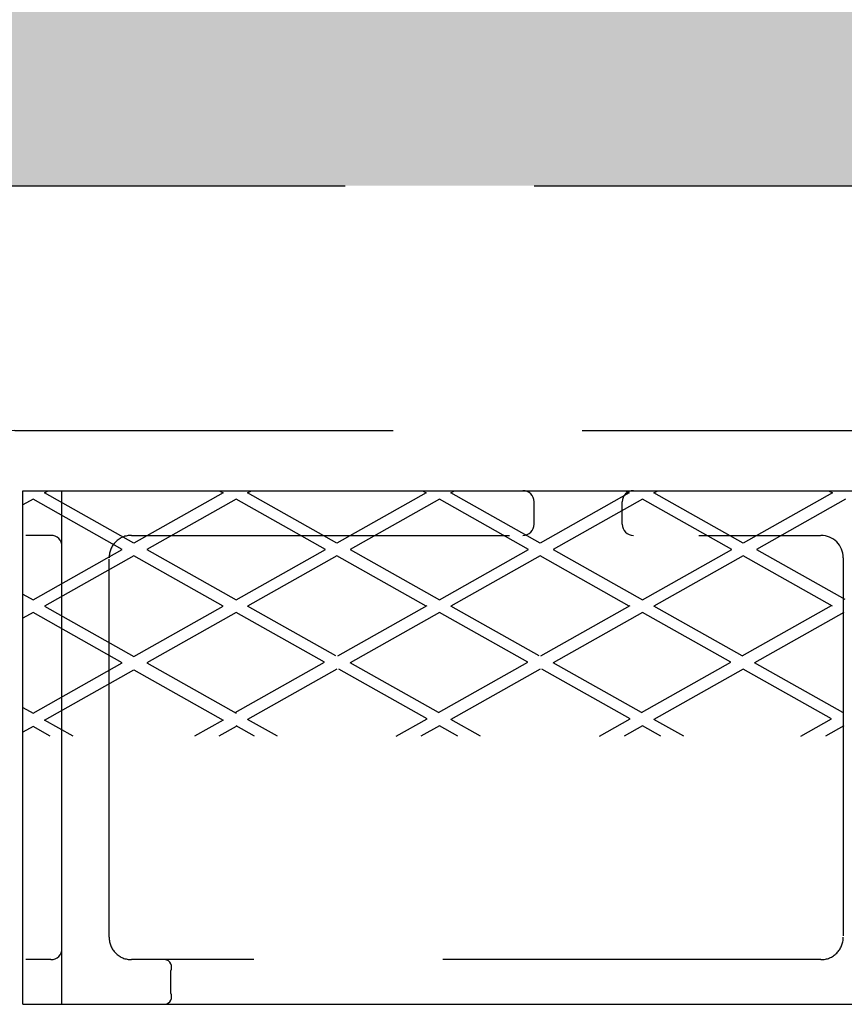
# Model space of a CAD drawing. Header units: feet. Extents: x 0 to 192, y -5 to 30.
# Tile 9 of 21: x 28.688 to 29.343, y 22.426 to 23.207. Entities that reach past the tile are written whole.
import ezdxf

# ---------------------------------------------------------------- set-up
doc = ezdxf.new("R2010")
doc.units = ezdxf.units.FT
doc.header["$MEASUREMENT"] = 0
doc.linetypes.add('F', pattern=[0.15, 0.1, -0.05])
doc.linetypes.add('OhDOT_USTN3', pattern=[0.22, 0.165, -0.055])
for name, color, linetype in [('D-HATCH-PATT', 247, 'Continuous'), ('D-TEXT', 9, 'Continuous'), ('PV_X_EOP', 27, 'OhDOT_USTN3')]:
    doc.layers.add(name, color=color, linetype=linetype)

msp = doc.modelspace()

# ---------------------------------------------------------------- hatches: boundary and pattern name
at = {"layer": 'D-HATCH-PATT', "linetype": 'Continuous'}
h = msp.add_hatch(dxfattribs=at)
h.set_pattern_fill('AR-CONC', color=256, scale=0.02125)
h.set_pattern_definition([(50, (-130.78268, 6.36923), (0.15241779, -0.01333483), [0.0159375, -0.1753125]), (355, (-130.78268, 6.36923), (-0.02948466, 0.15984083), [0.01275, -0.14025]), (100.45144, (-130.76998, 6.36812), (0.12293313, 0.146506), [0.01354479, -0.1489927]), (46.1842, (-130.78268, 6.41173), (0.22678878, -0.03517285), [0.02390625, -0.26296875]), (96.63564, (-130.76378, 6.4088), (0.19861566, 0.2070002), [0.0203172, -0.22348917]), (351.18416, (-130.78268, 6.41173), (0.19861566, 0.2070002), [0.019125, -0.210375]), (21, (-130.76143, 6.4011), (0.12684275, -0.08555651), [0.0159375, -0.1753125]), (326, (-130.76143, 6.4011), (0.05170451, 0.15409438), [0.01275, -0.14025]), (71.45144, (-130.75086, 6.39397), (0.17854726, 0.06853787), [0.01354479, -0.1489927]), (37.5, (-130.78268, 6.369227), (0.00258397, 0.070739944), [0, -0.13855, 0, -0.142375, 0, -0.14078125]), (7.5, (-130.78268, 6.36923), (0.055902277, 0.08381249), [0, -0.081175, 0, -0.1353625, 0, -0.05365625]), (327.5, (-130.83007, 6.369227), (0.113437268, -0.00479291), [0, -0.053125, 0, -0.16575, 0, -0.2199375]), (317.5, (-130.85132, 6.36923), (0.12392706, 0.02127231), [0, -0.0690625, 0, -0.110075, 0, -0.1561875])])
edge = h.paths.add_edge_path()
edge.add_line((31.69255, 23.25097), (28.29255, 23.25097))
edge.add_line((28.29255, 23.25097), (28.29255, 22.88079))
edge.add_line((28.29255, 22.88079), (28.4689, 22.88079))
edge.add_line((28.4689, 22.88079), (28.4689, 22.89859))
edge.add_arc((28.64516, 22.89859), 0.17626, 90.48737, 180, ccw=False)
edge.add_line((28.64366, 23.07485), (31.33693, 23.07485))
edge.add_arc((31.33768, 22.89634), 0.17851, 0.72352, 90.23903, ccw=False)
edge.add_line((31.51618, 22.89859), (31.51618, 22.88079))
edge.add_line((31.51618, 22.88079), (31.69255, 22.88079))
edge.add_line((31.69255, 22.88079), (31.69255, 23.25097))
edge = h.paths.add_edge_path()
edge.add_line((30.62166, 20.87901), (30.62199, 20.69979))
edge.add_line((30.62199, 20.69979), (31.69255, 20.70097))
edge.add_line((31.69255, 20.70097), (31.69255, 21.07367))
edge.add_line((31.69255, 21.07367), (31.51618, 21.07367))
edge.add_line((31.51618, 21.07367), (31.51618, 21.06349))
edge.add_arc((31.33506, 21.06014), 0.18115, -88.93519, 1.06192, ccw=False)
edge.add_line((31.33842, 20.87901), (30.62166, 20.87901))
edge = h.paths.add_edge_path()
edge.add_line((29.36374, 20.70097), (29.36369, 20.87901))
edge.add_line((29.36369, 20.87901), (28.65341, 20.87901))
edge.add_arc((28.65004, 21.06015), 0.18117, 181.06685, 271.06685, ccw=False)
edge.add_line((28.4689, 21.05678), (28.4689, 21.07308))
edge.add_line((28.4689, 21.07308), (28.29255, 21.07308))
edge.add_line((28.29255, 21.07308), (28.29255, 20.70097))
edge.add_line((28.29255, 20.70097), (29.36374, 20.70097))

# ---------------------------------------------------------------- linework, layer by layer
at = {"layer": 'D-HATCH-PATT'}
for centre, radius, start, end in [((29.08766, 22.82417), 0.00885, 0, 90), ((29.17529, 22.82417), 0.00885, 90, 180), ((29.08766, 22.80646), 0.00885, 270, 0), ((29.17529, 22.80646), 0.00885, 180, 270), ((28.71312, 22.78875), 0.00885, 0, 90), ((28.71312, 22.47), 0.00885, 270, 0), ((28.80287, 22.45509), 0.00611, 332.72614, 82.46845), ((28.80287, 22.43179), 0.00611, 277.53155, 27.27386)]:
    msp.add_arc(centre, radius, start, end, dxfattribs=at)
at = {"layer": 'D-TEXT'}
for p, q in [((28.69098, 22.83302), (31.29411, 22.83302)), ((28.69098, 22.42573), (28.69098, 22.83302)), ((28.70806, 22.83132), (28.71109, 22.83302)), ((28.77889, 22.79147), (28.70806, 22.83132)), ((28.72197, 22.42573), (28.72197, 22.83302)), ((28.84973, 22.83132), (28.77889, 22.79147)), ((28.84669, 22.83302), (28.84973, 22.83132)), ((28.86921, 22.83132), (28.87225, 22.83302)), ((28.94004, 22.79147), (28.86921, 22.83132)), ((29.01088, 22.83132), (28.94004, 22.79147)), ((29.00784, 22.83302), (29.01088, 22.83132)), ((29.03036, 22.83132), (29.0334, 22.83302)), ((29.1012, 22.79147), (29.03036, 22.83132)), ((29.17203, 22.83132), (29.1012, 22.79147)), ((29.169, 22.83302), (29.17203, 22.83132)), ((29.19152, 22.83132), (29.19455, 22.83302)), ((29.26235, 22.79147), (29.19152, 22.83132)), ((29.33318, 22.83132), (29.26235, 22.79147)), ((29.33015, 22.83302), (29.33318, 22.83132)), ((28.69903, 22.82624), (28.69098, 22.82171)), ((28.76986, 22.78639), (28.69903, 22.82624)), ((28.86018, 22.82624), (28.78935, 22.78639)), ((28.93101, 22.78639), (28.86018, 22.82624)), ((29.02133, 22.82624), (28.9505, 22.78639)), ((29.09217, 22.78639), (29.02133, 22.82624)), ((29.09652, 22.80646), (29.09652, 22.82417)), ((29.18249, 22.82624), (29.11165, 22.78639)), ((29.16643, 22.80646), (29.16643, 22.82417)), ((29.25332, 22.78639), (29.18249, 22.82624)), ((29.34364, 22.82624), (29.2728, 22.78639)), ((28.71312, 22.79761), (28.69319, 22.79761)), ((28.69903, 22.74655), (28.76986, 22.78639)), ((28.78935, 22.78639), (28.86018, 22.74655)), ((28.86018, 22.74655), (28.93101, 22.78639)), ((28.9505, 22.78639), (29.02133, 22.74655)), ((29.02133, 22.74655), (29.09217, 22.78639)), ((29.11165, 22.78639), (29.18249, 22.74655)), ((29.18249, 22.74655), (29.25332, 22.78639)), ((29.2728, 22.78639), (29.34293, 22.74695)), ((28.77889, 22.78131), (28.70806, 22.74147)), ((28.84973, 22.74147), (28.77889, 22.78131)), ((28.94004, 22.78131), (28.86921, 22.74147)), ((29.01088, 22.74147), (28.94004, 22.78131)), ((29.1012, 22.78131), (29.03036, 22.74147)), ((29.17203, 22.74147), (29.1012, 22.78131)), ((29.26235, 22.78131), (29.19152, 22.74147)), ((29.33318, 22.74147), (29.26235, 22.78131)), ((28.69098, 22.75108), (28.69903, 22.74655)), ((28.70806, 22.74147), (28.77889, 22.70163)), ((28.77889, 22.70163), (28.84973, 22.74147)), ((28.93933, 22.70203), (28.86921, 22.74147)), ((28.94076, 22.70203), (29.01159, 22.74187)), ((29.10048, 22.70203), (29.03036, 22.74147)), ((29.10191, 22.70203), (29.17274, 22.74187)), ((29.26164, 22.70203), (29.19152, 22.74147)), ((29.26164, 22.70203), (29.33247, 22.74187)), ((28.69903, 22.73639), (28.69098, 22.73186)), ((28.76986, 22.69655), (28.69903, 22.73639)), ((28.86018, 22.73639), (28.78935, 22.69655)), ((28.9303, 22.69695), (28.86018, 22.73639)), ((29.02133, 22.73639), (28.9505, 22.69655)), ((29.09145, 22.69695), (29.02133, 22.73639)), ((29.18249, 22.73639), (29.11165, 22.69655)), ((29.25261, 22.69695), (29.18249, 22.73639)), ((29.34221, 22.73639), (29.27138, 22.69655)), ((28.69903, 22.6567), (28.76986, 22.69655)), ((28.70806, 22.65107), (28.77889, 22.69091)), ((28.77889, 22.69091), (28.84973, 22.65107)), ((28.78935, 22.69655), (28.86018, 22.6567)), ((28.85947, 22.6571), (28.9303, 22.69695)), ((28.94004, 22.69147), (28.86921, 22.65162)), ((29.01159, 22.65202), (28.94147, 22.69147)), ((29.02062, 22.6571), (28.9505, 22.69655)), ((29.02062, 22.6571), (29.09145, 22.69695)), ((29.1012, 22.69147), (29.03036, 22.65162)), ((29.17274, 22.65202), (29.10262, 22.69147)), ((29.18177, 22.6571), (29.11165, 22.69655)), ((29.18177, 22.6571), (29.25261, 22.69695)), ((29.26235, 22.69147), (29.19152, 22.65162)), ((29.33247, 22.65202), (29.26235, 22.69147)), ((29.3415, 22.6571), (29.27138, 22.69655)), ((28.69098, 22.66123), (28.69903, 22.6567)), ((28.9872, 22.63831), (29.01159, 22.65202)), ((29.14836, 22.63831), (29.17274, 22.65202)), ((29.30808, 22.63831), (29.33247, 22.65202)), ((28.69903, 22.64599), (28.69098, 22.64146)), ((28.71269, 22.63831), (28.69903, 22.64599)), ((28.73075, 22.63831), (28.70806, 22.65107)), ((28.84973, 22.65107), (28.82703, 22.63831)), ((28.86018, 22.64599), (28.84652, 22.63831)), ((28.87483, 22.63831), (28.86018, 22.64654)), ((28.89289, 22.63831), (28.86921, 22.65162)), ((29.02133, 22.64654), (29.00669, 22.63831)), ((29.03598, 22.63831), (29.02133, 22.64654)), ((29.05404, 22.63831), (29.03036, 22.65162)), ((29.18249, 22.64654), (29.16784, 22.63831)), ((29.19713, 22.63831), (29.18249, 22.64654)), ((29.21519, 22.63831), (29.19152, 22.65162)), ((29.34221, 22.64654), (29.32757, 22.63831)), ((28.71312, 22.46115), (28.69319, 22.46115)), ((28.8083, 22.43458), (28.8083, 22.45229)), ((28.69098, 22.42573), (31.29411, 22.42573))]:
    msp.add_line(p, q, dxfattribs=at)
at = {"layer": 'PV_X_EOP', "linetype": 'F', "ltscale": 3}
for points in [[(28.4689, 22.88079), (28.4689, 22.89859, -0.416707), (28.64666, 23.07485), (31.33842, 23.07485, -0.409302), (31.51618, 22.89859), (31.51618, 22.88079)], [(29.32405, 22.79761, -0.414213), (29.34176, 22.7799), (29.34176, 22.47886, -0.414214), (29.32405, 22.46115), (28.77711, 22.46115, -0.414214), (28.7594, 22.47886), (28.7594, 22.7799, -0.414214), (28.77711, 22.79761), (29.32372, 22.79761)], [(29.99254, 21.13129), (28.73843, 21.13129, -0.361939), (28.72948, 21.13875), (28.72948, 22.42573)]]:
    msp.add_lwpolyline(points, format="xyb", dxfattribs=at)
msp.add_lwpolyline([(29.99254, 22.88079), (31.30039, 22.88079, -0.399335), (31.32876, 22.85093), (31.32876, 22.38818, -0.16063), (31.31556, 22.34962), (31.31556, 22.34962, 0.205708), (31.30189, 22.31558), (31.30189, 21.09994, -0.41108), (31.27352, 21.07308), (29.99254, 21.07308), (28.71157, 21.07308, -0.41108), (28.6832, 21.09994), (28.6832, 22.31558, 0.205708), (28.66953, 22.34962), (28.66953, 22.34962, -0.16063), (28.65633, 22.38818), (28.65633, 22.85093, -0.399335), (28.6847, 22.88079)], format="xyb", close=True, dxfattribs=at)
msp.add_lwpolyline([(28.71492, 22.83302), (29.99254, 22.83302)], dxfattribs=at)

doc.saveas('drawing.dxf')
